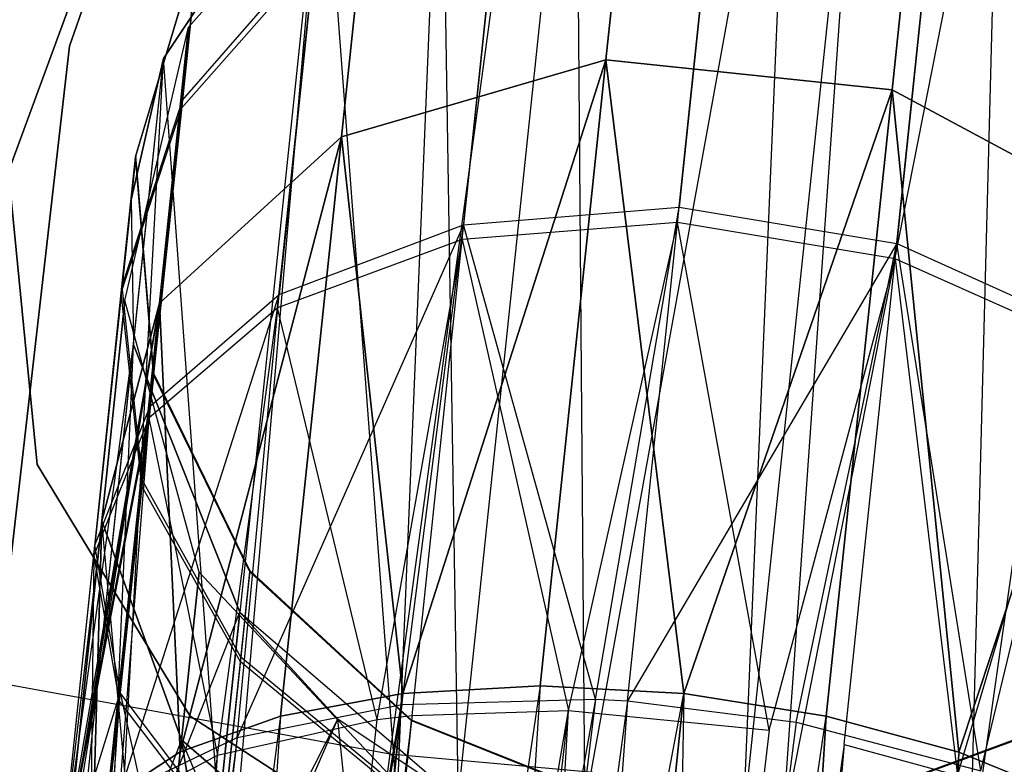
# Model space of a CAD drawing. Extents: x 0.3 to 7.1, y -3.38 to 3.38.
# Tile 142 of 256: x 3.42 to 3.59, y -1.58 to -1.45. Entities that reach past the tile are written whole.
import ezdxf

# ---------------------------------------------------------------- set-up
doc = ezdxf.new("R2010")
doc.units = 0
doc.header["$LTSCALE"] = 2.54
doc.layers.get('0').update_dxf_attribs({"linetype": 'CONTINUOUS'})

# ---------------------------------------------------------------- blocks, each defined once
blk = doc.blocks.new('SINGLES_AVVSTL_STL')
at = {"color": 0}
for p, q in [((3.51551, -1.58216, 61.32577), (3.54995, -1.39237, 61.32472)), ((3.51551, -1.58216, 61.32577), (3.54995, -1.39237, 61.32472)), ((3.54184, -1.58486, 61.32545), (3.54995, -1.39237, 61.32472)), ((3.54184, -1.58486, 61.32545), (3.54995, -1.39237, 61.32472)), ((3.54184, -1.58486, 61.32545), (3.56187, -1.39436, 61.32545)), ((3.54184, -1.58486, 61.32545), (3.56187, -1.39436, 61.32545)), ((3.54839, -1.58578, 61.32648), (3.56187, -1.39436, 61.32545)), ((3.54839, -1.58578, 61.32648), (3.56187, -1.39436, 61.32545)), ((3.49444, -1.5812, 61.33123), (3.51401, -1.39513, 61.33122)), ((3.49444, -1.5812, 61.33123), (3.51401, -1.39513, 61.33122)), ((3.51551, -1.58216, 61.32577), (3.51401, -1.39513, 61.33122)), ((3.51551, -1.58216, 61.32577), (3.51401, -1.39513, 61.33122)), ((3.52506, -1.40024, 20.27784), (3.51898, -1.45811, 20.15803)), ((3.52506, -1.40024, 20.27784), (3.51898, -1.45811, 20.15803)), ((3.51898, -1.45811, 20.53083), (3.52506, -1.40024, 20.41103)), ((3.51898, -1.45811, 20.53083), (3.52506, -1.40024, 20.41103)), ((3.54839, -1.58578, 61.32648), (3.58454, -1.40254, 61.33122)), ((3.54839, -1.58578, 61.32648), (3.58454, -1.40254, 61.33122)), ((3.57953, -1.59175, 61.33827), (3.58454, -1.40254, 61.33122)), ((3.57953, -1.59175, 61.33827), (3.58454, -1.40254, 61.33122)), ((3.48431, -1.58115, 61.3357), (3.49161, -1.40404, 61.34243)), ((3.48431, -1.58115, 61.3357), (3.49161, -1.40404, 61.34243)), ((3.49444, -1.5812, 61.33123), (3.49161, -1.40404, 61.34243)), ((3.49444, -1.5812, 61.33123), (3.49161, -1.40404, 61.34243)), ((3.48315, -1.57351, 5.1494), (3.50596, -1.40514, 5.30457)), ((3.48315, -1.57351, 5.1494), (3.50596, -1.40514, 5.30457)), ((3.57267, -1.40524, 20.27784), (3.56658, -1.46311, 20.15803)), ((3.57267, -1.40524, 20.27784), (3.56658, -1.46311, 20.15803)), ((3.56658, -1.46311, 20.53083), (3.57267, -1.40524, 20.41103)), ((3.56658, -1.46311, 20.53083), (3.57267, -1.40524, 20.41103)), ((3.42978, -1.45586, 54.83894), (3.44453, -1.41387, 54.83894)), ((3.44453, -1.41387, 54.63894), (3.42978, -1.45586, 54.63894)), ((3.44453, -1.41387, 54.63894), (3.42978, -1.45586, 54.63894)), ((3.42978, -1.45586, 54.83894), (3.44453, -1.41387, 54.83894)), ((3.42978, -1.45586, 20.47364), (3.44453, -1.41387, 20.47364)), ((3.44453, -1.41387, 20.27364), (3.42978, -1.45586, 20.27364)), ((3.44453, -1.41387, 20.27364), (3.42978, -1.45586, 20.27364)), ((3.42978, -1.45586, 20.47364), (3.44453, -1.41387, 20.47364)), ((3.57953, -1.59175, 61.33827), (3.6046, -1.41592, 61.34243)), ((3.57953, -1.59175, 61.33827), (3.6046, -1.41592, 61.34243)), ((3.4496, -1.4527, 20.29165), (3.48065, -1.41737, 20.28282)), ((3.4496, -1.4527, 20.39721), (3.48065, -1.41737, 20.40604)), ((3.4496, -1.4527, 20.29165), (3.48065, -1.41737, 20.28282)), ((3.4496, -1.4527, 20.39721), (3.48065, -1.41737, 20.40604)), ((3.48065, -1.41737, 20.28282), (3.47502, -1.47091, 20.17199)), ((3.48065, -1.41737, 20.28282), (3.47502, -1.47091, 20.17199)), ((3.47502, -1.47091, 20.51688), (3.48065, -1.41737, 20.40604)), ((3.47502, -1.47091, 20.51688), (3.48065, -1.41737, 20.40604)), ((3.47199, -1.41805, 61.75081), (3.44544, -1.45788, 61.75081)), ((3.44544, -1.45788, 61.40079), (3.47199, -1.41805, 61.35841)), ((3.47199, -1.41805, 61.75081), (3.44544, -1.45788, 61.75081)), ((3.44544, -1.45788, 61.40079), (3.47199, -1.41805, 61.35841)), ((3.47199, -1.41805, 61.35841), (3.45462, -1.58322, 61.35842)), ((3.47199, -1.41805, 61.35841), (3.45462, -1.58322, 61.35842)), ((3.45772, -1.5828, 61.35514), (3.47199, -1.41805, 61.35841)), ((3.45772, -1.5828, 61.35514), (3.47199, -1.41805, 61.35841)), ((3.48431, -1.58115, 61.3357), (3.47199, -1.41805, 61.35841)), ((3.48431, -1.58115, 61.3357), (3.47199, -1.41805, 61.35841)), ((3.53798, -1.41803, 54.58307), (3.53119, -1.48261, 54.50104)), ((3.53798, -1.41803, 54.58307), (3.53119, -1.48261, 54.50104)), ((3.53092, -1.48515, 54.95151), (3.5378, -1.41977, 54.87044)), ((3.53092, -1.48515, 54.95151), (3.5378, -1.41977, 54.87044)), ((3.5019, -1.42314, 54.58784), (3.49534, -1.48556, 54.50856)), ((3.5019, -1.42314, 54.58784), (3.49534, -1.48556, 54.50856)), ((3.49508, -1.48801, 54.94391), (3.50172, -1.42482, 54.86556)), ((3.49508, -1.48801, 54.94391), (3.50172, -1.42482, 54.86556)), ((3.57406, -1.42483, 54.58468), (3.56735, -1.48868, 54.50357)), ((3.57406, -1.42483, 54.58468), (3.56735, -1.48868, 54.50357)), ((3.56709, -1.49119, 54.94895), (3.57388, -1.42654, 54.86879)), ((3.56709, -1.49119, 54.94895), (3.57388, -1.42654, 54.86879)), ((3.41968, -1.47668, 61.72336), (3.43652, -1.43072, 61.72336)), ((3.43652, -1.43072, 61.52336), (3.41968, -1.47668, 61.52336)), ((3.43652, -1.43072, 61.52336), (3.41968, -1.47668, 61.52336)), ((3.41968, -1.47668, 61.72336), (3.43652, -1.43072, 61.72336)), ((3.44079, -1.47429, 54.75582), (3.45124, -1.4395, 54.76136)), ((3.44079, -1.47429, 54.75582), (3.45124, -1.4395, 54.76136)), ((3.44082, -1.47401, 54.69634), (3.45127, -1.43917, 54.69113)), ((3.44082, -1.47401, 54.69634), (3.45127, -1.43917, 54.69113)), ((3.44844, -1.46617, 54.83967), (3.45124, -1.4395, 54.76136)), ((3.44844, -1.46617, 54.83967), (3.45124, -1.4395, 54.76136)), ((3.45127, -1.43917, 54.69113), (3.44858, -1.4648, 54.61317)), ((3.45127, -1.43917, 54.69113), (3.44858, -1.4648, 54.61317)), ((3.44858, -1.4648, 54.61317), (3.4707, -1.43947, 54.59835)), ((3.44858, -1.4648, 54.61317), (3.4707, -1.43947, 54.59835)), ((3.4707, -1.43947, 54.59835), (3.46464, -1.49711, 54.52513)), ((3.4707, -1.43947, 54.59835), (3.46464, -1.49711, 54.52513)), ((3.44844, -1.46617, 54.83967), (3.47053, -1.44102, 54.85482)), ((3.44844, -1.46617, 54.83967), (3.47053, -1.44102, 54.85482)), ((3.4644, -1.49937, 54.92718), (3.47053, -1.44102, 54.85482)), ((3.4644, -1.49937, 54.92718), (3.47053, -1.44102, 54.85482)), ((3.43902, -1.49815, 20.30231), (3.4496, -1.4527, 20.29165)), ((3.43902, -1.49815, 20.38656), (3.4496, -1.4527, 20.39721)), ((3.43902, -1.49815, 20.30231), (3.4496, -1.4527, 20.29165)), ((3.43902, -1.49815, 20.38656), (3.4496, -1.4527, 20.39721)), ((3.4496, -1.4527, 20.29165), (3.44478, -1.49857, 20.1967)), ((3.4496, -1.4527, 20.29165), (3.44478, -1.49857, 20.1967)), ((3.44478, -1.49857, 20.49216), (3.4496, -1.4527, 20.39721)), ((3.44478, -1.49857, 20.49216), (3.4496, -1.4527, 20.39721)), ((3.4496, -1.4527, 20.39721), (3.4496, -1.4527, 20.29165)), ((3.4496, -1.4527, 20.39721), (3.4496, -1.4527, 20.29165)), ((3.41901, -1.55039, 54.83894), (3.42978, -1.45586, 54.83894)), ((3.42978, -1.45586, 54.63894), (3.41901, -1.55039, 54.63894)), ((3.41901, -1.55039, 54.83894), (3.42978, -1.45586, 54.83894)), ((3.42978, -1.45586, 54.63894), (3.41901, -1.55039, 54.63894)), ((3.41901, -1.5504, 20.47364), (3.42978, -1.45586, 20.47364)), ((3.42978, -1.45586, 20.27364), (3.41901, -1.5504, 20.27364)), ((3.41901, -1.5504, 20.47364), (3.42978, -1.45586, 20.47364)), ((3.42978, -1.45586, 20.27364), (3.41901, -1.5504, 20.27364)), ((3.42978, -1.45586, 54.63894), (3.42978, -1.45586, 54.83894)), ((3.42978, -1.45586, 54.63894), (3.42978, -1.45586, 54.83894)), ((3.42978, -1.45586, 20.27364), (3.42978, -1.45586, 20.47364)), ((3.42978, -1.45586, 20.27364), (3.42978, -1.45586, 20.47364)), ((3.43151, -1.59041, 61.40081), (3.44544, -1.45788, 61.40079)), ((3.43151, -1.59041, 61.40081), (3.44544, -1.45788, 61.40079)), ((3.43842, -1.58696, 61.38237), (3.44544, -1.45788, 61.40079)), ((3.43842, -1.58696, 61.38237), (3.44544, -1.45788, 61.40079)), ((3.44544, -1.45788, 61.75081), (3.44005, -1.48137, 61.75081)), ((3.44005, -1.48137, 61.75081), (3.44544, -1.45788, 61.40079)), ((3.44005, -1.48137, 61.75081), (3.44544, -1.45788, 61.40079)), ((3.44544, -1.45788, 61.75081), (3.44005, -1.48137, 61.75081)), ((3.44044, -1.50548, 61.75081), (3.44544, -1.45788, 61.40079)), ((3.44044, -1.50548, 61.75081), (3.44544, -1.45788, 61.40079)), ((3.45462, -1.58322, 61.35842), (3.44544, -1.45788, 61.40079)), ((3.45462, -1.58322, 61.35842), (3.44544, -1.45788, 61.40079)), ((3.44544, -1.45788, 61.40079), (3.44544, -1.45788, 61.75081)), ((3.44544, -1.45788, 61.40079), (3.44544, -1.45788, 61.75081)), ((3.47502, -1.47091, 20.17199), (3.51898, -1.45811, 20.15803)), ((3.51898, -1.45811, 20.53083), (3.47502, -1.47091, 20.51688)), ((3.47502, -1.47091, 20.17199), (3.51898, -1.45811, 20.15803)), ((3.51898, -1.45811, 20.53083), (3.47502, -1.47091, 20.51688)), ((3.51898, -1.45811, 20.15803), (3.48524, -1.56349, 20.08342)), ((3.51898, -1.45811, 20.15803), (3.48524, -1.56349, 20.08342)), ((3.48524, -1.56349, 20.60545), (3.51898, -1.45811, 20.53083)), ((3.48524, -1.56349, 20.60545), (3.51898, -1.45811, 20.53083)), ((3.51898, -1.45811, 20.15803), (3.50804, -1.56222, 20.07569)), ((3.51898, -1.45811, 20.15803), (3.50804, -1.56222, 20.07569)), ((3.50804, -1.56222, 20.61318), (3.51898, -1.45811, 20.53083)), ((3.50804, -1.56222, 20.61318), (3.51898, -1.45811, 20.53083)), ((3.51898, -1.45811, 20.15803), (3.53197, -1.56349, 20.07306)), ((3.51898, -1.45811, 20.15803), (3.53197, -1.56349, 20.07306)), ((3.51898, -1.45811, 20.15803), (3.56658, -1.46311, 20.15803)), ((3.53197, -1.56349, 20.61581), (3.51898, -1.45811, 20.53083)), ((3.53197, -1.56349, 20.61581), (3.51898, -1.45811, 20.53083)), ((3.56658, -1.46311, 20.53083), (3.51898, -1.45811, 20.53083)), ((3.51898, -1.45811, 20.15803), (3.56658, -1.46311, 20.15803)), ((3.56658, -1.46311, 20.53083), (3.51898, -1.45811, 20.53083)), ((3.56658, -1.46311, 20.15803), (3.53197, -1.56349, 20.07306)), ((3.56658, -1.46311, 20.15803), (3.53197, -1.56349, 20.07306)), ((3.53197, -1.56349, 20.61581), (3.56658, -1.46311, 20.53083)), ((3.53197, -1.56349, 20.61581), (3.56658, -1.46311, 20.53083)), ((3.56658, -1.46311, 20.15803), (3.55564, -1.56723, 20.07569)), ((3.56658, -1.46311, 20.15803), (3.55564, -1.56723, 20.07569)), ((3.55564, -1.56723, 20.61318), (3.56658, -1.46311, 20.53083)), ((3.55564, -1.56723, 20.61318), (3.56658, -1.46311, 20.53083)), ((3.56658, -1.46311, 20.15803), (3.57768, -1.57321, 20.08342)), ((3.56658, -1.46311, 20.15803), (3.57768, -1.57321, 20.08342)), ((3.56658, -1.46311, 20.15803), (3.60692, -1.48477, 20.17199)), ((3.57768, -1.57321, 20.60545), (3.56658, -1.46311, 20.53083)), ((3.57768, -1.57321, 20.60545), (3.56658, -1.46311, 20.53083)), ((3.60692, -1.48477, 20.51688), (3.56658, -1.46311, 20.53083)), ((3.56658, -1.46311, 20.15803), (3.60692, -1.48477, 20.17199)), ((3.60692, -1.48477, 20.51688), (3.56658, -1.46311, 20.53083)), ((3.43854, -1.49572, 54.6303), (3.44858, -1.4648, 54.61317)), ((3.43854, -1.49572, 54.6303), (3.44858, -1.4648, 54.61317)), ((3.44858, -1.4648, 54.61317), (3.44323, -1.5157, 54.5485)), ((3.44858, -1.4648, 54.61317), (3.44323, -1.5157, 54.5485)), ((3.43842, -1.49688, 54.82215), (3.44844, -1.46617, 54.83967)), ((3.43842, -1.49688, 54.82215), (3.44844, -1.46617, 54.83967)), ((3.44302, -1.5177, 54.90357), (3.44844, -1.46617, 54.83967)), ((3.44302, -1.5177, 54.90357), (3.44844, -1.46617, 54.83967)), ((3.44478, -1.49857, 20.1967), (3.47502, -1.47091, 20.17199)), ((3.47502, -1.47091, 20.51688), (3.44478, -1.49857, 20.49216)), ((3.44478, -1.49857, 20.1967), (3.47502, -1.47091, 20.17199)), ((3.47502, -1.47091, 20.51688), (3.44478, -1.49857, 20.49216)), ((3.47502, -1.47091, 20.17199), (3.4482, -1.5732, 20.11213)), ((3.47502, -1.47091, 20.17199), (3.4482, -1.5732, 20.11213)), ((3.4482, -1.5732, 20.57673), (3.47502, -1.47091, 20.51688)), ((3.4482, -1.5732, 20.57673), (3.47502, -1.47091, 20.51688)), ((3.47502, -1.47091, 20.17199), (3.4649, -1.56722, 20.09581)), ((3.47502, -1.47091, 20.17199), (3.4649, -1.56722, 20.09581)), ((3.4649, -1.56722, 20.59306), (3.47502, -1.47091, 20.51688)), ((3.4649, -1.56722, 20.59306), (3.47502, -1.47091, 20.51688)), ((3.47502, -1.47091, 20.17199), (3.48524, -1.56349, 20.08342)), ((3.47502, -1.47091, 20.17199), (3.48524, -1.56349, 20.08342)), ((3.48524, -1.56349, 20.60545), (3.47502, -1.47091, 20.51688)), ((3.48524, -1.56349, 20.60545), (3.47502, -1.47091, 20.51688)), ((3.43842, -1.49688, 54.82215), (3.44079, -1.47429, 54.75582)), ((3.43842, -1.49688, 54.82215), (3.44079, -1.47429, 54.75582)), ((3.44082, -1.47401, 54.69634), (3.43854, -1.49572, 54.6303)), ((3.44082, -1.47401, 54.69634), (3.43854, -1.49572, 54.6303)), ((3.44079, -1.47429, 54.75582), (3.44082, -1.47401, 54.69634)), ((3.44079, -1.47429, 54.75582), (3.44082, -1.47401, 54.69634)), ((3.44378, -1.51049, 54.75029), (3.44079, -1.47429, 54.75582)), ((3.44378, -1.51049, 54.75029), (3.44079, -1.47429, 54.75582)), ((3.4438, -1.51026, 54.70154), (3.44082, -1.47401, 54.69634)), ((3.4438, -1.51026, 54.70154), (3.44082, -1.47401, 54.69634)), ((3.42444, -1.5254, 61.72336), (3.41968, -1.47668, 61.72336)), ((3.41968, -1.47668, 61.52336), (3.42444, -1.5254, 61.52336)), ((3.41968, -1.47668, 61.52336), (3.42444, -1.5254, 61.52336)), ((3.42444, -1.5254, 61.72336), (3.41968, -1.47668, 61.72336)), ((3.44005, -1.48137, 61.75081), (3.44044, -1.50548, 61.75081)), ((3.44005, -1.48137, 61.75081), (3.44044, -1.50548, 61.75081)), ((3.49534, -1.48556, 54.50856), (3.53119, -1.48261, 54.50104)), ((3.49534, -1.48556, 54.50856), (3.53119, -1.48261, 54.50104)), ((3.51728, -1.56441, 54.44963), (3.53119, -1.48261, 54.50104)), ((3.51728, -1.56441, 54.44963), (3.53119, -1.48261, 54.50104)), ((3.52256, -1.56471, 54.44905), (3.53119, -1.48261, 54.50104)), ((3.52256, -1.56471, 54.44905), (3.53119, -1.48261, 54.50104)), ((3.53119, -1.48261, 54.50104), (3.56735, -1.48868, 54.50357)), ((3.53119, -1.48261, 54.50104), (3.56735, -1.48868, 54.50357)), ((3.60692, -1.48477, 20.17199), (3.57768, -1.57321, 20.08342)), ((3.60692, -1.48477, 20.17199), (3.57768, -1.57321, 20.08342)), ((3.57768, -1.57321, 20.60545), (3.60692, -1.48477, 20.51688)), ((3.57768, -1.57321, 20.60545), (3.60692, -1.48477, 20.51688)), ((3.49534, -1.48556, 54.50856), (3.45766, -1.57077, 54.47771)), ((3.49534, -1.48556, 54.50856), (3.45766, -1.57077, 54.47771)), ((3.46464, -1.49711, 54.52513), (3.49534, -1.48556, 54.50856)), ((3.46464, -1.49711, 54.52513), (3.49534, -1.48556, 54.50856)), ((3.48508, -1.5653, 54.45911), (3.49534, -1.48556, 54.50856)), ((3.48508, -1.5653, 54.45911), (3.49534, -1.48556, 54.50856)), ((3.53092, -1.48515, 54.95151), (3.49508, -1.48801, 54.94391)), ((3.53092, -1.48515, 54.95151), (3.49508, -1.48801, 54.94391)), ((3.51728, -1.56441, 54.44963), (3.49534, -1.48556, 54.50856)), ((3.51728, -1.56441, 54.44963), (3.49534, -1.48556, 54.50856)), ((3.51275, -1.56632, 55.00088), (3.53092, -1.48515, 54.95151)), ((3.51275, -1.56632, 55.00088), (3.53092, -1.48515, 54.95151)), ((3.54616, -1.56955, 55.00151), (3.53092, -1.48515, 54.95151)), ((3.54616, -1.56955, 55.00151), (3.53092, -1.48515, 54.95151)), ((3.56709, -1.49119, 54.94895), (3.53092, -1.48515, 54.95151)), ((3.56709, -1.49119, 54.94895), (3.53092, -1.48515, 54.95151)), ((3.49508, -1.48801, 54.94391), (3.4644, -1.49937, 54.92718)), ((3.49508, -1.48801, 54.94391), (3.4644, -1.49937, 54.92718)), ((3.48098, -1.56778, 54.99012), (3.49508, -1.48801, 54.94391)), ((3.48098, -1.56778, 54.99012), (3.49508, -1.48801, 54.94391)), ((3.48677, -1.56714, 54.99293), (3.49508, -1.48801, 54.94391)), ((3.48677, -1.56714, 54.99293), (3.49508, -1.48801, 54.94391)), ((3.49508, -1.48801, 54.94391), (3.51275, -1.56632, 55.00088)), ((3.49508, -1.48801, 54.94391), (3.51275, -1.56632, 55.00088)), ((3.56735, -1.48868, 54.50357), (3.52256, -1.56471, 54.44905)), ((3.56735, -1.48868, 54.50357), (3.52256, -1.56471, 54.44905)), ((3.55063, -1.56824, 54.45034), (3.56735, -1.48868, 54.50357)), ((3.55063, -1.56824, 54.45034), (3.56735, -1.48868, 54.50357)), ((3.58136, -1.57633, 54.46114), (3.56735, -1.48868, 54.50357)), ((3.56735, -1.48868, 54.50357), (3.59893, -1.50292, 54.51583)), ((3.58136, -1.57633, 54.46114), (3.56735, -1.48868, 54.50357)), ((3.56735, -1.48868, 54.50357), (3.59893, -1.50292, 54.51583)), ((3.54616, -1.56955, 55.00151), (3.56709, -1.49119, 54.94895)), ((3.54616, -1.56955, 55.00151), (3.56709, -1.49119, 54.94895)), ((3.55859, -1.57197, 54.99902), (3.56709, -1.49119, 54.94895)), ((3.55859, -1.57197, 54.99902), (3.56709, -1.49119, 54.94895)), ((3.56709, -1.49119, 54.94895), (3.57744, -1.5771, 54.99196)), ((3.59868, -1.5053, 54.93658), (3.56709, -1.49119, 54.94895)), ((3.56709, -1.49119, 54.94895), (3.57744, -1.5771, 54.99196)), ((3.59868, -1.5053, 54.93658), (3.56709, -1.49119, 54.94895)), ((3.43854, -1.49572, 54.6303), (3.43401, -1.53883, 54.57553)), ((3.43854, -1.49572, 54.6303), (3.43401, -1.53883, 54.57553)), ((3.44193, -1.52805, 54.64743), (3.43854, -1.49572, 54.6303)), ((3.44193, -1.52805, 54.64743), (3.43854, -1.49572, 54.6303)), ((3.43383, -1.54053, 54.87628), (3.43842, -1.49688, 54.82215)), ((3.43383, -1.54053, 54.87628), (3.43842, -1.49688, 54.82215)), ((3.43811, -1.58018, 54.50336), (3.46464, -1.49711, 54.52513)), ((3.43811, -1.58018, 54.50336), (3.46464, -1.49711, 54.52513)), ((3.44183, -1.529, 54.80463), (3.43842, -1.49688, 54.82215)), ((3.44183, -1.529, 54.80463), (3.43842, -1.49688, 54.82215)), ((3.44323, -1.5157, 54.5485), (3.46464, -1.49711, 54.52513)), ((3.44323, -1.5157, 54.5485), (3.46464, -1.49711, 54.52513)), ((3.45766, -1.57077, 54.47771), (3.46464, -1.49711, 54.52513)), ((3.45766, -1.57077, 54.47771), (3.46464, -1.49711, 54.52513)), ((3.42806, -1.59544, 20.52535), (3.44478, -1.49857, 20.49216)), ((3.42806, -1.59544, 20.52535), (3.44478, -1.49857, 20.49216)), ((3.42825, -1.60062, 20.51445), (3.44478, -1.49857, 20.49216)), ((3.42825, -1.60062, 20.51445), (3.44478, -1.49857, 20.49216)), ((3.44478, -1.49857, 20.1967), (3.42932, -1.5904, 20.15262)), ((3.44478, -1.49857, 20.1967), (3.42932, -1.5904, 20.15262)), ((3.42932, -1.5904, 20.53625), (3.44478, -1.49857, 20.49216)), ((3.42932, -1.5904, 20.53625), (3.44478, -1.49857, 20.49216)), ((3.43902, -1.49815, 20.30231), (3.43517, -1.53476, 20.22652)), ((3.43902, -1.49815, 20.30231), (3.43517, -1.53476, 20.22652)), ((3.43517, -1.53476, 20.46236), (3.43902, -1.49815, 20.38656)), ((3.43517, -1.53476, 20.46236), (3.43902, -1.49815, 20.38656)), ((3.43517, -1.53476, 20.22652), (3.44478, -1.49857, 20.1967)), ((3.44478, -1.49857, 20.49216), (3.43517, -1.53476, 20.46236)), ((3.43517, -1.53476, 20.22652), (3.44478, -1.49857, 20.1967)), ((3.44478, -1.49857, 20.49216), (3.43517, -1.53476, 20.46236)), ((3.44478, -1.49857, 20.1967), (3.4361, -1.58108, 20.13144)), ((3.44478, -1.49857, 20.1967), (3.4361, -1.58108, 20.13144)), ((3.4361, -1.58108, 20.55742), (3.44478, -1.49857, 20.49216)), ((3.4361, -1.58108, 20.55742), (3.44478, -1.49857, 20.49216)), ((3.45134, -1.5433, 20.31234), (3.43902, -1.49815, 20.30231)), ((3.45134, -1.5433, 20.37653), (3.43902, -1.49815, 20.38656)), ((3.43902, -1.49815, 20.38656), (3.43902, -1.49815, 20.30231)), ((3.45134, -1.5433, 20.31234), (3.43902, -1.49815, 20.30231)), ((3.43902, -1.49815, 20.38656), (3.43902, -1.49815, 20.30231)), ((3.45134, -1.5433, 20.37653), (3.43902, -1.49815, 20.38656)), ((3.4644, -1.49937, 54.92718), (3.44302, -1.5177, 54.90357)), ((3.4644, -1.49937, 54.92718), (3.44302, -1.5177, 54.90357)), ((3.44478, -1.49857, 20.1967), (3.4482, -1.5732, 20.11213)), ((3.44478, -1.49857, 20.1967), (3.4482, -1.5732, 20.11213)), ((3.4482, -1.5732, 20.57673), (3.44478, -1.49857, 20.49216)), ((3.4482, -1.5732, 20.57673), (3.44478, -1.49857, 20.49216)), ((3.45444, -1.57373, 54.97045), (3.4644, -1.49937, 54.92718)), ((3.45444, -1.57373, 54.97045), (3.4644, -1.49937, 54.92718)), ((3.48098, -1.56778, 54.99012), (3.4644, -1.49937, 54.92718)), ((3.48098, -1.56778, 54.99012), (3.4644, -1.49937, 54.92718)), ((3.58136, -1.57633, 54.46114), (3.59893, -1.50292, 54.51583)), ((3.58136, -1.57633, 54.46114), (3.59893, -1.50292, 54.51583)), ((3.42806, -1.59544, 61.42473), (3.44044, -1.50548, 61.44865)), ((3.42806, -1.59544, 61.42473), (3.44044, -1.50548, 61.44865)), ((3.43039, -1.60106, 61.44863), (3.44044, -1.50548, 61.44865)), ((3.43039, -1.60106, 61.44863), (3.44044, -1.50548, 61.44865)), ((3.43151, -1.59041, 61.40081), (3.44044, -1.50548, 61.44865)), ((3.43151, -1.59041, 61.40081), (3.44044, -1.50548, 61.44865)), ((3.4361, -1.60565, 61.46633), (3.44044, -1.50548, 61.44865)), ((3.4361, -1.60565, 61.46633), (3.44044, -1.50548, 61.44865)), ((3.44044, -1.50548, 61.75081), (3.45813, -1.54995, 61.75081)), ((3.44044, -1.50548, 61.75081), (3.44044, -1.50548, 61.44865)), ((3.45813, -1.54995, 61.49103), (3.44044, -1.50548, 61.44865)), ((3.44044, -1.50548, 61.75081), (3.45813, -1.54995, 61.75081)), ((3.44044, -1.50548, 61.75081), (3.44044, -1.50548, 61.44865)), ((3.45813, -1.54995, 61.49103), (3.44044, -1.50548, 61.44865)), ((3.57744, -1.5771, 54.99196), (3.59868, -1.5053, 54.93658)), ((3.57744, -1.5771, 54.99196), (3.59868, -1.5053, 54.93658)), ((3.44183, -1.529, 54.80463), (3.44378, -1.51049, 54.75029)), ((3.44183, -1.529, 54.80463), (3.44378, -1.51049, 54.75029)), ((3.4438, -1.51026, 54.70154), (3.44193, -1.52805, 54.64743)), ((3.4438, -1.51026, 54.70154), (3.44193, -1.52805, 54.64743)), ((3.44378, -1.51049, 54.75029), (3.4438, -1.51026, 54.70154)), ((3.44378, -1.51049, 54.75029), (3.4438, -1.51026, 54.70154)), ((3.45979, -1.54322, 54.7455), (3.44378, -1.51049, 54.75029)), ((3.45979, -1.54322, 54.7455), (3.44378, -1.51049, 54.75029)), ((3.45981, -1.54303, 54.70604), (3.4438, -1.51026, 54.70154)), ((3.45981, -1.54303, 54.70604), (3.4438, -1.51026, 54.70154)), ((3.42822, -1.59433, 54.53752), (3.44323, -1.5157, 54.5485)), ((3.42822, -1.59433, 54.53752), (3.44323, -1.5157, 54.5485)), ((3.43401, -1.53883, 54.57553), (3.44323, -1.5157, 54.5485)), ((3.43401, -1.53883, 54.57553), (3.44323, -1.5157, 54.5485)), ((3.43811, -1.58018, 54.50336), (3.44323, -1.5157, 54.5485)), ((3.43811, -1.58018, 54.50336), (3.44323, -1.5157, 54.5485)), ((3.42802, -1.59616, 54.91328), (3.44302, -1.5177, 54.90357)), ((3.42802, -1.59616, 54.91328), (3.44302, -1.5177, 54.90357)), ((3.44302, -1.5177, 54.90357), (3.43383, -1.54053, 54.87628)), ((3.44302, -1.5177, 54.90357), (3.43383, -1.54053, 54.87628)), ((3.43611, -1.58348, 54.94406), (3.44302, -1.5177, 54.90357)), ((3.43611, -1.58348, 54.94406), (3.44302, -1.5177, 54.90357)), ((3.44302, -1.5177, 54.90357), (3.45444, -1.57373, 54.97045)), ((3.44302, -1.5177, 54.90357), (3.45444, -1.57373, 54.97045)), ((3.44987, -1.56723, 61.72336), (3.42444, -1.5254, 61.72336)), ((3.42444, -1.5254, 61.52336), (3.44987, -1.56723, 61.52336)), ((3.42444, -1.5254, 61.52336), (3.44987, -1.56723, 61.52336)), ((3.42444, -1.5254, 61.52336), (3.42444, -1.5254, 61.72336)), ((3.44987, -1.56723, 61.72336), (3.42444, -1.5254, 61.72336)), ((3.42444, -1.5254, 61.52336), (3.42444, -1.5254, 61.72336)), ((3.43807, -1.56477, 54.84898), (3.44183, -1.529, 54.80463)), ((3.43807, -1.56477, 54.84898), (3.44183, -1.529, 54.80463)), ((3.44193, -1.52805, 54.64743), (3.43822, -1.56338, 54.60255)), ((3.44193, -1.52805, 54.64743), (3.43822, -1.56338, 54.60255)), ((3.45822, -1.5582, 54.78948), (3.44183, -1.529, 54.80463)), ((3.45822, -1.5582, 54.78948), (3.44183, -1.529, 54.80463)), ((3.4583, -1.55743, 54.66225), (3.44193, -1.52805, 54.64743)), ((3.4583, -1.55743, 54.66225), (3.44193, -1.52805, 54.64743)), ((3.43517, -1.53476, 20.22652), (3.42806, -1.59544, 20.16352)), ((3.43517, -1.53476, 20.22652), (3.42806, -1.59544, 20.16352)), ((3.42825, -1.60062, 20.51445), (3.43517, -1.53476, 20.46236)), ((3.42825, -1.60062, 20.51445), (3.43517, -1.53476, 20.46236)), ((3.43517, -1.53476, 20.22652), (3.42932, -1.5904, 20.15262)), ((3.43517, -1.53476, 20.22652), (3.42932, -1.5904, 20.15262)), ((3.43517, -1.53476, 20.22652), (3.43294, -1.61115, 20.1956)), ((3.43517, -1.53476, 20.22652), (3.43294, -1.61115, 20.1956)), ((3.43294, -1.61115, 20.49327), (3.43517, -1.53476, 20.46236)), ((3.43294, -1.61115, 20.49327), (3.43517, -1.53476, 20.46236)), ((3.44841, -1.57119, 20.25459), (3.43517, -1.53476, 20.22652)), ((3.44313, -1.62137, 20.47396), (3.43517, -1.53476, 20.46236)), ((3.43517, -1.53476, 20.46236), (3.44841, -1.57119, 20.43428)), ((3.44313, -1.62137, 20.47396), (3.43517, -1.53476, 20.46236)), ((3.44841, -1.57119, 20.25459), (3.43517, -1.53476, 20.22652)), ((3.43517, -1.53476, 20.46236), (3.44841, -1.57119, 20.43428)), ((3.42798, -1.59656, 54.54262), (3.43401, -1.53883, 54.57553)), ((3.42798, -1.59656, 54.54262), (3.43401, -1.53883, 54.57553)), ((3.42806, -1.59544, 54.54008), (3.43401, -1.53883, 54.57553)), ((3.42806, -1.59544, 54.54008), (3.43401, -1.53883, 54.57553)), ((3.42822, -1.59433, 54.53752), (3.43401, -1.53883, 54.57553)), ((3.42822, -1.59433, 54.53752), (3.43401, -1.53883, 54.57553)), ((3.43822, -1.56338, 54.60255), (3.43401, -1.53883, 54.57553)), ((3.43822, -1.56338, 54.60255), (3.43401, -1.53883, 54.57553)), ((3.4278, -1.59818, 54.90861), (3.43383, -1.54053, 54.87628)), ((3.4278, -1.59818, 54.90861), (3.43383, -1.54053, 54.87628)), ((3.42788, -1.59716, 54.91094), (3.43383, -1.54053, 54.87628)), ((3.42788, -1.59716, 54.91094), (3.43383, -1.54053, 54.87628)), ((3.42802, -1.59616, 54.91328), (3.43383, -1.54053, 54.87628)), ((3.42802, -1.59616, 54.91328), (3.43383, -1.54053, 54.87628)), ((3.43383, -1.54053, 54.87628), (3.43309, -1.6122, 54.8778)), ((3.43383, -1.54053, 54.87628), (3.43309, -1.6122, 54.8778)), ((3.43383, -1.54053, 54.87628), (3.43807, -1.56477, 54.84898)), ((3.43383, -1.54053, 54.87628), (3.43807, -1.56477, 54.84898)), ((3.45134, -1.5433, 20.31234), (3.44841, -1.57119, 20.25459)), ((3.45134, -1.5433, 20.31234), (3.44841, -1.57119, 20.25459)), ((3.44841, -1.57119, 20.43428), (3.45134, -1.5433, 20.37653)), ((3.44841, -1.57119, 20.43428), (3.45134, -1.5433, 20.37653)), ((3.48374, -1.57781, 20.31945), (3.45134, -1.5433, 20.31234)), ((3.48374, -1.57781, 20.36942), (3.45134, -1.5433, 20.37653)), ((3.45134, -1.5433, 20.37653), (3.45134, -1.5433, 20.31234)), ((3.48374, -1.57781, 20.31945), (3.45134, -1.5433, 20.31234)), ((3.45134, -1.5433, 20.37653), (3.45134, -1.5433, 20.31234)), ((3.48374, -1.57781, 20.36942), (3.45134, -1.5433, 20.37653)), ((3.45822, -1.5582, 54.78948), (3.45979, -1.54322, 54.7455)), ((3.45822, -1.5582, 54.78948), (3.45979, -1.54322, 54.7455)), ((3.45981, -1.54303, 54.70604), (3.4583, -1.55743, 54.66225)), ((3.45981, -1.54303, 54.70604), (3.4583, -1.55743, 54.66225)), ((3.45979, -1.54322, 54.7455), (3.45981, -1.54303, 54.70604)), ((3.45979, -1.54322, 54.7455), (3.45981, -1.54303, 54.70604)), ((3.48667, -1.56804, 54.7421), (3.45979, -1.54322, 54.7455)), ((3.48667, -1.56804, 54.7421), (3.45979, -1.54322, 54.7455)), ((3.48669, -1.56789, 54.70923), (3.45981, -1.54303, 54.70604)), ((3.48669, -1.56789, 54.70923), (3.45981, -1.54303, 54.70604)), ((3.34296, -1.54807, 5.1494), (3.48315, -1.57351, 5.1494)), ((3.34296, -1.54807, 5.1494), (3.48315, -1.57351, 5.1494)), ((3.4361, -1.60565, 61.46633), (3.45813, -1.54995, 61.49103)), ((3.4361, -1.60565, 61.46633), (3.45813, -1.54995, 61.49103)), ((3.45151, -1.61282, 61.49102), (3.45813, -1.54995, 61.49103)), ((3.45151, -1.61282, 61.49102), (3.45813, -1.54995, 61.49103)), ((3.45813, -1.54995, 61.75081), (3.49446, -1.58111, 61.75081)), ((3.4744, -1.56774, 61.50702), (3.45813, -1.54995, 61.49103)), ((3.45813, -1.54995, 61.75081), (3.49446, -1.58111, 61.75081)), ((3.45813, -1.54995, 61.75081), (3.4744, -1.56774, 61.50702)), ((3.45813, -1.54995, 61.75081), (3.4744, -1.56774, 61.50702)), ((3.45813, -1.54995, 61.75081), (3.45813, -1.54995, 61.49103)), ((3.4744, -1.56774, 61.50702), (3.45813, -1.54995, 61.49103)), ((3.45813, -1.54995, 61.75081), (3.45813, -1.54995, 61.49103)), ((3.45517, -1.58714, 54.82537), (3.45822, -1.5582, 54.78948)), ((3.45517, -1.58714, 54.82537), (3.45822, -1.5582, 54.78948)), ((3.4583, -1.55743, 54.66225), (3.45529, -1.58602, 54.62593)), ((3.4583, -1.55743, 54.66225), (3.45529, -1.58602, 54.62593)), ((3.48536, -1.58052, 54.77874), (3.45822, -1.5582, 54.78948)), ((3.48536, -1.58052, 54.77874), (3.45822, -1.5582, 54.78948)), ((3.48543, -1.57988, 54.67275), (3.4583, -1.55743, 54.66225)), ((3.48543, -1.57988, 54.67275), (3.4583, -1.55743, 54.66225)), ((3.48524, -1.56349, 20.60545), (3.3904, -2.12305, 20.91834)), ((3.48524, -1.56349, 20.60545), (3.3904, -2.12305, 20.91834)), ((3.42798, -1.59656, 54.54262), (3.43822, -1.56338, 54.60255)), ((3.42798, -1.59656, 54.54262), (3.43822, -1.56338, 54.60255)), ((3.50804, -1.56222, 20.07569), (3.42809, -2.10728, 19.74558)), ((3.50804, -1.56222, 20.07569), (3.42809, -2.10728, 19.74558)), ((3.50804, -1.56222, 20.61318), (3.42809, -2.10728, 20.94329)), ((3.50804, -1.56222, 20.61318), (3.42809, -2.10728, 20.94329)), ((3.48524, -1.56349, 20.08342), (3.42809, -2.10728, 19.74558)), ((3.48524, -1.56349, 20.08342), (3.42809, -2.10728, 19.74558)), ((3.42809, -2.10728, 20.94329), (3.53197, -1.56349, 20.61581)), ((3.48524, -1.56349, 20.60545), (3.42809, -2.10728, 20.94329)), ((3.48524, -1.56349, 20.60545), (3.42809, -2.10728, 20.94329)), ((3.42809, -2.10728, 20.94329), (3.53197, -1.56349, 20.61581)), ((3.43473, -1.6124, 54.57681), (3.43822, -1.56338, 54.60255)), ((3.43473, -1.6124, 54.57681), (3.43822, -1.56338, 54.60255)), ((3.43822, -1.56338, 54.60255), (3.4519, -1.62557, 54.60251)), ((3.45529, -1.58602, 54.62593), (3.43822, -1.56338, 54.60255)), ((3.43822, -1.56338, 54.60255), (3.4519, -1.62557, 54.60251)), ((3.45529, -1.58602, 54.62593), (3.43822, -1.56338, 54.60255)), ((3.48524, -1.56349, 20.08342), (3.4649, -1.56722, 20.09581)), ((3.4649, -1.56722, 20.59306), (3.48524, -1.56349, 20.60545)), ((3.48524, -1.56349, 20.08342), (3.4649, -1.56722, 20.09581)), ((3.4649, -1.56722, 20.59306), (3.48524, -1.56349, 20.60545)), ((3.50804, -1.56222, 20.07569), (3.47504, -2.1051, 19.73658)), ((3.50804, -1.56222, 20.07569), (3.47504, -2.1051, 19.73658)), ((3.47504, -2.1051, 19.73658), (3.53197, -1.56349, 20.07306)), ((3.47504, -2.1051, 19.73658), (3.53197, -1.56349, 20.07306)), ((3.53197, -1.56349, 20.61581), (3.47504, -2.1051, 20.95229)), ((3.53197, -1.56349, 20.61581), (3.47504, -2.1051, 20.95229)), ((3.50804, -1.56222, 20.07569), (3.48524, -1.56349, 20.08342)), ((3.48524, -1.56349, 20.60545), (3.50804, -1.56222, 20.61318)), ((3.50804, -1.56222, 20.07569), (3.48524, -1.56349, 20.08342)), ((3.48524, -1.56349, 20.60545), (3.50804, -1.56222, 20.61318)), ((3.53197, -1.56349, 20.07306), (3.50804, -1.56222, 20.07569)), ((3.50804, -1.56222, 20.61318), (3.53197, -1.56349, 20.61581)), ((3.53197, -1.56349, 20.07306), (3.50804, -1.56222, 20.07569)), ((3.50804, -1.56222, 20.61318), (3.53197, -1.56349, 20.61581)), ((3.53197, -1.56349, 20.07306), (3.52052, -2.117, 19.74558)), ((3.53197, -1.56349, 20.07306), (3.52052, -2.117, 19.74558)), ((3.55564, -1.56723, 20.07569), (3.53197, -1.56349, 20.07306)), ((3.53197, -1.56349, 20.61581), (3.55564, -1.56723, 20.61318)), ((3.55564, -1.56723, 20.07569), (3.53197, -1.56349, 20.07306)), ((3.53197, -1.56349, 20.61581), (3.55564, -1.56723, 20.61318)), ((3.51728, -1.56441, 54.44963), (3.42226, -2.08723, 54.14302)), ((3.51728, -1.56441, 54.44963), (3.42226, -2.08723, 54.14302)), ((3.43807, -1.56477, 54.84898), (3.43309, -1.6122, 54.8778)), ((3.43807, -1.56477, 54.84898), (3.43309, -1.6122, 54.8778)), ((3.43807, -1.56477, 54.84898), (3.45517, -1.58714, 54.82537)), ((3.43807, -1.56477, 54.84898), (3.45517, -1.58714, 54.82537)), ((3.51728, -1.56441, 54.44963), (3.45395, -2.0824, 54.13249)), ((3.51728, -1.56441, 54.44963), (3.45395, -2.0824, 54.13249)), ((3.52256, -1.56471, 54.44905), (3.45395, -2.0824, 54.13249)), ((3.52256, -1.56471, 54.44905), (3.45395, -2.0824, 54.13249)), ((3.48508, -1.5653, 54.45911), (3.51728, -1.56441, 54.44963)), ((3.48508, -1.5653, 54.45911), (3.51728, -1.56441, 54.44963)), ((3.52256, -1.56471, 54.44905), (3.48517, -2.08418, 54.13054)), ((3.52256, -1.56471, 54.44905), (3.48517, -2.08418, 54.13054)), ((3.51728, -1.56441, 54.44963), (3.52256, -1.56471, 54.44905)), ((3.51728, -1.56441, 54.44963), (3.52256, -1.56471, 54.44905)), ((3.52256, -1.56471, 54.44905), (3.55063, -1.56824, 54.45034)), ((3.52256, -1.56471, 54.44905), (3.55063, -1.56824, 54.45034)), ((3.48508, -1.5653, 54.45911), (3.39731, -2.09778, 54.16001)), ((3.48508, -1.5653, 54.45911), (3.39731, -2.09778, 54.16001)), ((3.41992, -2.10952, 55.32462), (3.51275, -1.56632, 55.00088)), ((3.41992, -2.10952, 55.32462), (3.51275, -1.56632, 55.00088)), ((3.48508, -1.5653, 54.45911), (3.42226, -2.08723, 54.14302)), ((3.48508, -1.5653, 54.45911), (3.42226, -2.08723, 54.14302)), ((3.45162, -2.10458, 55.33508), (3.51275, -1.56632, 55.00088)), ((3.45162, -2.10458, 55.33508), (3.51275, -1.56632, 55.00088)), ((3.45766, -1.57077, 54.47771), (3.48508, -1.5653, 54.45911)), ((3.45766, -1.57077, 54.47771), (3.48508, -1.5653, 54.45911)), ((3.48284, -2.10634, 55.337), (3.51275, -1.56632, 55.00088)), ((3.48284, -2.10634, 55.337), (3.51275, -1.56632, 55.00088)), ((3.48677, -1.56714, 54.99293), (3.51275, -1.56632, 55.00088)), ((3.48677, -1.56714, 54.99293), (3.51275, -1.56632, 55.00088)), ((3.51275, -1.56632, 55.00088), (3.54616, -1.56955, 55.00151)), ((3.51275, -1.56632, 55.00088), (3.54616, -1.56955, 55.00151)), ((3.4649, -1.56722, 20.09581), (3.3904, -2.12305, 19.77053)), ((3.4649, -1.56722, 20.09581), (3.3904, -2.12305, 19.77053)), ((3.4649, -1.56722, 20.59306), (3.3904, -2.12305, 20.91834)), ((3.4649, -1.56722, 20.59306), (3.3904, -2.12305, 20.91834)), ((3.48677, -1.56714, 54.99293), (3.41992, -2.10952, 55.32462)), ((3.48677, -1.56714, 54.99293), (3.41992, -2.10952, 55.32462)), ((3.41992, -2.10952, 55.32462), (3.48098, -1.56778, 54.99012)), ((3.41992, -2.10952, 55.32462), (3.48098, -1.56778, 54.99012)), ((3.4649, -1.56722, 20.09581), (3.42809, -2.10728, 19.74558)), ((3.4649, -1.56722, 20.09581), (3.42809, -2.10728, 19.74558)), ((3.4649, -1.56722, 20.09581), (3.4482, -1.5732, 20.11213)), ((3.4482, -1.5732, 20.57673), (3.4649, -1.56722, 20.59306)), ((3.4649, -1.56722, 20.09581), (3.4482, -1.5732, 20.11213)), ((3.4482, -1.5732, 20.57673), (3.4649, -1.56722, 20.59306)), ((3.49094, -1.59389, 61.72336), (3.44987, -1.56723, 61.72336)), ((3.44987, -1.56723, 61.52336), (3.49094, -1.59389, 61.52336)), ((3.44987, -1.56723, 61.52336), (3.49094, -1.59389, 61.52336)), ((3.44987, -1.56723, 61.52336), (3.44987, -1.56723, 61.72336)), ((3.49094, -1.59389, 61.72336), (3.44987, -1.56723, 61.72336)), ((3.44987, -1.56723, 61.52336), (3.44987, -1.56723, 61.72336)), ((3.45151, -1.61282, 61.49102), (3.4744, -1.56774, 61.50702)), ((3.45151, -1.61282, 61.49102), (3.4744, -1.56774, 61.50702)), ((3.45444, -1.57373, 54.97045), (3.48098, -1.56778, 54.99012)), ((3.45444, -1.57373, 54.97045), (3.48098, -1.56778, 54.99012)), ((3.45445, -1.61387, 61.49429), (3.4744, -1.56774, 61.50702)), ((3.45445, -1.61387, 61.49429), (3.4744, -1.56774, 61.50702)), ((3.48013, -1.62095, 61.51375), (3.4744, -1.56774, 61.50702)), ((3.48013, -1.62095, 61.51375), (3.4744, -1.56774, 61.50702)), ((3.49446, -1.58111, 61.51823), (3.4744, -1.56774, 61.50702)), ((3.49446, -1.58111, 61.75081), (3.4744, -1.56774, 61.50702)), ((3.49446, -1.58111, 61.51823), (3.4744, -1.56774, 61.50702)), ((3.49446, -1.58111, 61.75081), (3.4744, -1.56774, 61.50702)), ((3.47504, -2.1051, 20.95229), (3.55564, -1.56723, 20.61318)), ((3.47504, -2.1051, 20.95229), (3.55564, -1.56723, 20.61318)), ((3.48098, -1.56778, 54.99012), (3.48677, -1.56714, 54.99293)), ((3.48098, -1.56778, 54.99012), (3.48677, -1.56714, 54.99293)), ((3.55063, -1.56824, 54.45034), (3.48517, -2.08418, 54.13054)), ((3.55063, -1.56824, 54.45034), (3.48517, -2.08418, 54.13054)), ((3.48536, -1.58052, 54.77874), (3.48667, -1.56804, 54.7421)), ((3.48536, -1.58052, 54.77874), (3.48667, -1.56804, 54.7421)), ((3.48669, -1.56789, 54.70923), (3.48543, -1.57988, 54.67275)), ((3.48669, -1.56789, 54.70923), (3.48543, -1.57988, 54.67275)), ((3.48667, -1.56804, 54.7421), (3.48669, -1.56789, 54.70923)), ((3.48667, -1.56804, 54.7421), (3.48669, -1.56789, 54.70923)), ((3.52079, -1.58162, 54.74056), (3.48667, -1.56804, 54.7421)), ((3.52079, -1.58162, 54.74056), (3.48667, -1.56804, 54.7421)), ((3.5208, -1.58148, 54.71069), (3.48669, -1.56789, 54.70923)), ((3.5208, -1.58148, 54.71069), (3.48669, -1.56789, 54.70923)), ((3.55564, -1.56723, 20.07569), (3.52052, -2.117, 19.74558)), ((3.55564, -1.56723, 20.07569), (3.52052, -2.117, 19.74558)), ((3.52052, -2.117, 20.94329), (3.55564, -1.56723, 20.61318)), ((3.52052, -2.117, 20.94329), (3.55564, -1.56723, 20.61318)), ((3.55063, -1.56824, 54.45034), (3.58136, -1.57633, 54.46114)), ((3.55063, -1.56824, 54.45034), (3.58136, -1.57633, 54.46114)), ((3.57768, -1.57321, 20.08342), (3.55564, -1.56723, 20.07569)), ((3.55564, -1.56723, 20.61318), (3.57768, -1.57321, 20.60545)), ((3.57768, -1.57321, 20.08342), (3.55564, -1.56723, 20.07569)), ((3.55564, -1.56723, 20.61318), (3.57768, -1.57321, 20.60545)), ((3.54616, -1.56955, 55.00151), (3.48284, -2.10634, 55.337)), ((3.54616, -1.56955, 55.00151), (3.48284, -2.10634, 55.337)), ((3.59194, -1.56946, 54.74359), (3.55753, -1.58211, 54.74108)), ((3.59194, -1.56946, 54.74359), (3.55753, -1.58211, 54.74108)), ((3.59195, -1.56929, 54.70784), (3.55754, -1.58197, 54.7102)), ((3.59195, -1.56929, 54.70784), (3.55754, -1.58197, 54.7102)), ((3.45766, -1.57077, 54.47771), (3.38963, -2.10314, 54.16797)), ((3.45766, -1.57077, 54.47771), (3.38963, -2.10314, 54.16797)), ((3.45766, -1.57077, 54.47771), (3.39731, -2.09778, 54.16001)), ((3.45766, -1.57077, 54.47771), (3.39731, -2.09778, 54.16001)), ((3.44841, -1.57119, 20.25459), (3.43294, -1.61115, 20.1956)), ((3.44841, -1.57119, 20.25459), (3.43294, -1.61115, 20.1956)), ((3.43811, -1.58018, 54.50336), (3.45766, -1.57077, 54.47771)), ((3.43811, -1.58018, 54.50336), (3.45766, -1.57077, 54.47771)), ((3.44841, -1.57119, 20.25459), (3.44313, -1.62137, 20.2149)), ((3.44841, -1.57119, 20.25459), (3.44313, -1.62137, 20.2149)), ((3.44313, -1.62137, 20.47396), (3.44841, -1.57119, 20.43428)), ((3.44313, -1.62137, 20.47396), (3.44841, -1.57119, 20.43428)), ((3.48145, -1.59952, 20.27451), (3.44841, -1.57119, 20.25459)), ((3.44841, -1.57119, 20.25459), (3.45823, -1.63069, 20.23123)), ((3.44841, -1.57119, 20.25459), (3.45823, -1.63069, 20.23123)), ((3.47735, -1.63857, 20.44525), (3.44841, -1.57119, 20.43428)), ((3.44841, -1.57119, 20.43428), (3.48145, -1.59952, 20.41436)), ((3.45823, -1.63069, 20.45764), (3.44841, -1.57119, 20.43428)), ((3.47735, -1.63857, 20.44525), (3.44841, -1.57119, 20.43428)), ((3.45823, -1.63069, 20.45764), (3.44841, -1.57119, 20.43428)), ((3.48145, -1.59952, 20.27451), (3.44841, -1.57119, 20.25459)), ((3.44841, -1.57119, 20.43428), (3.48145, -1.59952, 20.41436)), ((3.4482, -1.5732, 20.57673), (3.37063, -2.14879, 20.88316)), ((3.4482, -1.5732, 20.57673), (3.37063, -2.14879, 20.88316)), ((3.4482, -1.5732, 20.11213), (3.3904, -2.12305, 19.77053)), ((3.4482, -1.5732, 20.11213), (3.3904, -2.12305, 19.77053)), ((3.3904, -2.12305, 20.91834), (3.4482, -1.5732, 20.57673)), ((3.3904, -2.12305, 20.91834), (3.4482, -1.5732, 20.57673)), ((3.4482, -1.5732, 20.11213), (3.4361, -1.58108, 20.13144)), ((3.4361, -1.58108, 20.55742), (3.4482, -1.5732, 20.57673)), ((3.4482, -1.5732, 20.11213), (3.4361, -1.58108, 20.13144)), ((3.4361, -1.58108, 20.55742), (3.4482, -1.5732, 20.57673)), ((3.55859, -1.57197, 54.99902), (3.48284, -2.10634, 55.337)), ((3.55859, -1.57197, 54.99902), (3.48284, -2.10634, 55.337)), ((3.55859, -1.57197, 54.99902), (3.51459, -2.11477, 55.33057)), ((3.55859, -1.57197, 54.99902), (3.51459, -2.11477, 55.33057)), ((3.57768, -1.57321, 20.08342), (3.52052, -2.117, 19.74558)), ((3.57768, -1.57321, 20.08342), (3.52052, -2.117, 19.74558)), ((3.57768, -1.57321, 20.60545), (3.52052, -2.117, 20.94329)), ((3.57768, -1.57321, 20.60545), (3.52052, -2.117, 20.94329)), ((3.57768, -1.57321, 20.08342), (3.5541, -2.14026, 19.77053)), ((3.57768, -1.57321, 20.08342), (3.5541, -2.14026, 19.77053)), ((3.55859, -1.57197, 54.99902), (3.57744, -1.5771, 54.99196)), ((3.55859, -1.57197, 54.99902), (3.57744, -1.5771, 54.99196)), ((3.5968, -1.58109, 20.09581), (3.57768, -1.57321, 20.08342)), ((3.57768, -1.57321, 20.60545), (3.5968, -1.58109, 20.59306)), ((3.5968, -1.58109, 20.09581), (3.57768, -1.57321, 20.08342)), ((3.57768, -1.57321, 20.60545), (3.5968, -1.58109, 20.59306)), ((3.39495, -2.12023, 55.30776), (3.45444, -1.57373, 54.97045)), ((3.39495, -2.12023, 55.30776), (3.45444, -1.57373, 54.97045)), ((3.41992, -2.10952, 55.32462), (3.45444, -1.57373, 54.97045)), ((3.41992, -2.10952, 55.32462), (3.45444, -1.57373, 54.97045)), ((3.43611, -1.58348, 54.94406), (3.45444, -1.57373, 54.97045)), ((3.43611, -1.58348, 54.94406), (3.45444, -1.57373, 54.97045)), ((3.46211, -1.72882, 4.98093), (3.48315, -1.57351, 5.1494)), ((3.46211, -1.72882, 4.98093), (3.48315, -1.57351, 5.1494)), ((3.48315, -1.57351, 5.1494), (3.62506, -1.58628, 5.1494)), ((3.48315, -1.57351, 5.1494), (3.62506, -1.58628, 5.1494))]:
    blk.add_line(p, q, dxfattribs=at)

msp = doc.modelspace()

# ---------------------------------------------------------------- block references
at = {"color": 0}
msp.add_blockref('SINGLES_AVVSTL_STL', (0, 0), dxfattribs=at)

doc.saveas('drawing.dxf')
